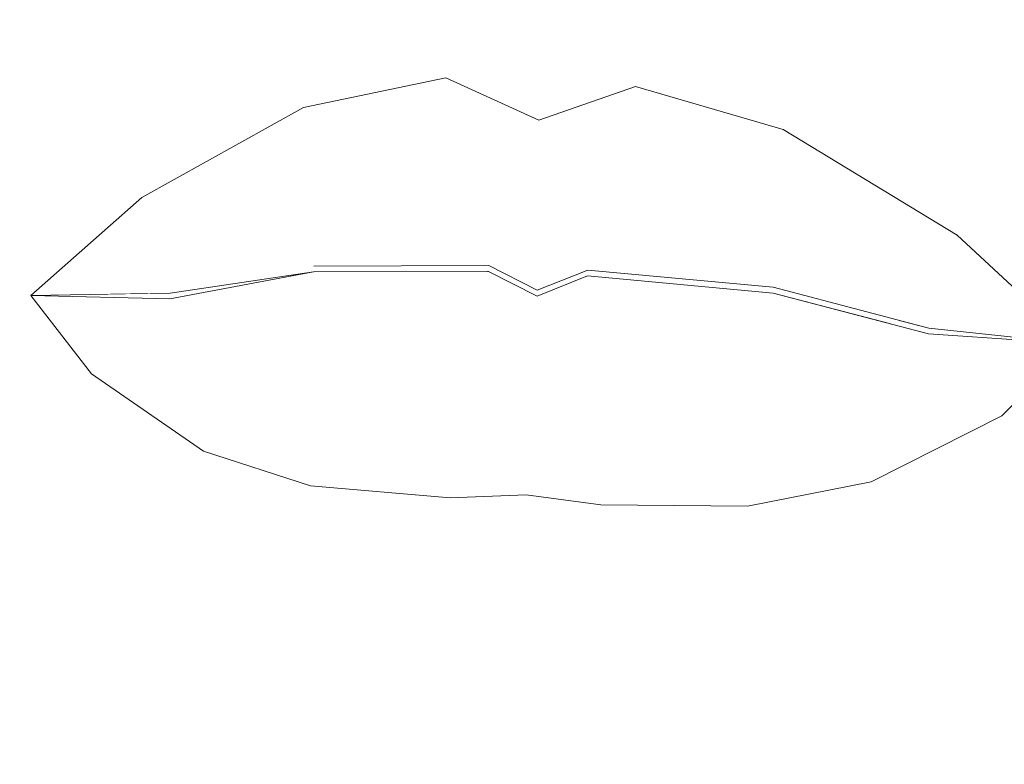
# Model space of a CAD drawing. Header units: millimetres. Extents: x 0 to 650, y -1 to 707.
# Tile 153 of 256: x 500.375 to 500.813, y 356.048 to 356.379. Entities that reach past the tile are written whole.
import ezdxf
from ezdxf.xclip import XClip

# ---------------------------------------------------------------- set-up
doc = ezdxf.new("R2010")
doc.units = ezdxf.units.MM
doc.header["$MEASUREMENT"] = 0
doc.header["$XCLIPFRAME"] = 0
doc.linetypes.add('Wipeout_Contour', pattern=[1000, 0, -1000])
doc.layers.add('Interior - Mobiliário .ARQ', color=7, linetype='Continuous')

# ---------------------------------------------------------------- blocks, each defined once
blk = doc.blocks.new('Desenho_2_2', base_point=(960.5741, 336.178))
at = {"color": 254, "linetype": 'Wipeout_Contour', "lineweight": 0, "ltscale": 1844.071488}
blk.add_wipeout([(500.65409, 356.36968), (500.60865, 356.36461), (500.60568, 356.33437)], dxfattribs=at).dxf.layer = 'Interior - Mobiliário .ARQ'
at = {"color": 254, "linetype": 'Wipeout_Contour', "lineweight": 0, "ltscale": 4300.738619}
blk.add_wipeout([(500.41291, 356.25704), (500.4417, 356.25497), (500.50553, 356.26698), (500.51605, 356.26701), (500.56765, 356.26718), (500.50565, 356.26956), (500.44182, 356.25756)], dxfattribs=at).dxf.layer = 'Interior - Mobiliário .ARQ'
at = {"color": 254, "linetype": 'Wipeout_Contour', "lineweight": 0, "ltscale": 2458.838357}
blk.add_wipeout([(500.77906, 356.24205), (500.76458, 356.24585), (500.77894, 356.23947), (500.84368, 356.23512)], dxfattribs=at).dxf.layer = 'Interior - Mobiliário .ARQ'
at = {"color": 254, "linetype": 'Wipeout_Contour', "lineweight": 0, "ltscale": 1842.788998}
blk.add_wipeout([(500.4566, 356.18741), (500.44852, 356.22333), (500.40679, 356.22171)], dxfattribs=at).dxf.layer = 'Interior - Mobiliário .ARQ'
at = {"color": 254, "linetype": 'Wipeout_Contour', "lineweight": 0, "ltscale": 1844.04317}
blk.add_wipeout([(500.76509, 356.20878), (500.75343, 356.17377), (500.81156, 356.2031)], dxfattribs=at).dxf.layer = 'Interior - Mobiliário .ARQ'
at = {"color": 254, "linetype": 'Wipeout_Contour', "lineweight": 0, "ltscale": 1843.760701}
blk.add_wipeout([(500.60038, 356.11915), (500.63324, 356.16354), (500.60015, 356.16787)], dxfattribs=at).dxf.layer = 'Interior - Mobiliário .ARQ'
at = {"color": 254, "linetype": 'Wipeout_Contour', "lineweight": 0, "ltscale": 1842.838815}
blk.add_wipeout([(500.31623, 356.16203), (500.34621, 356.04821), (500.39957, 356.16468)], dxfattribs=at).dxf.layer = 'Interior - Mobiliário .ARQ'
at = {"color": 254, "linetype": 'Wipeout_Contour', "lineweight": 0, "ltscale": 1843.589182}
blk.add_wipeout([(500.75999, 355.99681), (500.8629, 356.02445), (500.75325, 356.10614)], dxfattribs=at).dxf.layer = 'Interior - Mobiliário .ARQ'
at = {"color": 254, "linetype": 'Wipeout_Contour', "lineweight": 0, "ltscale": 1843.170939}
blk.add_wipeout([(500.60568, 356.33437), (500.64862, 356.3493), (500.65409, 356.36968)], dxfattribs=at).dxf.layer = 'Interior - Mobiliário .ARQ'
at = {"color": 254, "linetype": 'Wipeout_Contour', "lineweight": 0, "ltscale": 6761.012213}
blk.add_wipeout([(500.56616, 356.26976), (500.58337, 356.26723), (500.60491, 356.25623), (500.62731, 356.26521), (500.70984, 356.25759), (500.76462, 356.24322), (500.73405, 356.25385), (500.70996, 356.26017), (500.62743, 356.2678), (500.60503, 356.25881), (500.58349, 356.26982)], dxfattribs=at).dxf.layer = 'Interior - Mobiliário .ARQ'
at = {"color": 254, "linetype": 'Wipeout_Contour', "lineweight": 0, "ltscale": 1842.521692}
blk.add_wipeout([(500.40679, 356.22171), (500.41224, 356.24106), (500.37989, 356.25645)], dxfattribs=at).dxf.layer = 'Interior - Mobiliário .ARQ'
at = {"color": 254, "linetype": 'Wipeout_Contour', "lineweight": 0, "ltscale": 1844.146472}
blk.add_wipeout([(500.80784, 356.22287), (500.81156, 356.2031), (500.84368, 356.23512)], dxfattribs=at).dxf.layer = 'Interior - Mobiliário .ARQ'
at = {"color": 254, "linetype": 'Wipeout_Contour', "lineweight": 0, "ltscale": 1842.940539}
blk.add_wipeout([(500.56635, 356.16661), (500.60038, 356.11915), (500.60015, 356.16787)], dxfattribs=at).dxf.layer = 'Interior - Mobiliário .ARQ'
at = {"color": 254, "linetype": 'Wipeout_Contour', "lineweight": 0, "ltscale": 1843.557725}
blk.add_wipeout([(500.81465, 356.14559), (500.75325, 356.10614), (500.8629, 356.02445)], dxfattribs=at).dxf.layer = 'Interior - Mobiliário .ARQ'
at = {"color": 254, "linetype": 'Wipeout_Contour', "lineweight": 0, "ltscale": 1842.106311}
blk.add_wipeout([(500.34621, 356.04821), (500.43574, 356.01172), (500.45311, 356.11994)], dxfattribs=at).dxf.layer = 'Interior - Mobiliário .ARQ'
at = {"color": 254, "linetype": 'Wipeout_Contour', "lineweight": 0, "ltscale": 1844.210508}
blk.add_wipeout([(500.71292, 356.36773), (500.65409, 356.36968), (500.64862, 356.3493)], dxfattribs=at).dxf.layer = 'Interior - Mobiliário .ARQ'
at = {"color": 254, "linetype": 'Wipeout_Contour', "lineweight": 0, "ltscale": 1843.574406}
blk.add_wipeout([(500.6041, 356.30446), (500.6037, 356.26626), (500.62642, 356.2743)], dxfattribs=at).dxf.layer = 'Interior - Mobiliário .ARQ'
at = {"color": 254, "linetype": 'Wipeout_Contour', "lineweight": 0, "ltscale": 1843.021985}
blk.add_wipeout([(500.37989, 356.25645), (500.41224, 356.24106), (500.4417, 356.25497)], dxfattribs=at).dxf.layer = 'Interior - Mobiliário .ARQ'
at = {"color": 254, "linetype": 'Wipeout_Contour', "lineweight": 0, "ltscale": 1843.931332}
blk.add_wipeout([(500.80784, 356.22287), (500.84368, 356.23512), (500.77894, 356.23947)], dxfattribs=at).dxf.layer = 'Interior - Mobiliário .ARQ'
at = {"color": 254, "linetype": 'Wipeout_Contour', "lineweight": 0, "ltscale": 1843.861304}
blk.add_wipeout([(500.63101, 356.22005), (500.60181, 356.22039), (500.60015, 356.16787)], dxfattribs=at).dxf.layer = 'Interior - Mobiliário .ARQ'
at = {"color": 254, "linetype": 'Wipeout_Contour', "lineweight": 0, "ltscale": 1842.602875}
blk.add_wipeout([(500.45311, 356.11994), (500.39957, 356.16468), (500.34621, 356.04821)], dxfattribs=at).dxf.layer = 'Interior - Mobiliário .ARQ'
at = {"color": 254, "linetype": 'Wipeout_Contour', "lineweight": 0, "ltscale": 1842.660385}
blk.add_wipeout([(500.60038, 356.11915), (500.6925, 356.11088), (500.69851, 356.16296)], dxfattribs=at).dxf.layer = 'Interior - Mobiliário .ARQ'
at = {"color": 254, "linetype": 'Wipeout_Contour', "lineweight": 0, "ltscale": 1843.278708}
blk.add_wipeout([(500.64862, 356.3493), (500.71431, 356.33019), (500.71292, 356.36773)], dxfattribs=at).dxf.layer = 'Interior - Mobiliário .ARQ'
at = {"color": 254, "linetype": 'Wipeout_Contour', "lineweight": 0, "ltscale": 1843.418031}
blk.add_wipeout([(500.62642, 356.2743), (500.63397, 356.30854), (500.6041, 356.30446)], dxfattribs=at).dxf.layer = 'Interior - Mobiliário .ARQ'
at = {"color": 254, "linetype": 'Wipeout_Contour', "lineweight": 0, "ltscale": 1842.454942}
blk.add_wipeout([(500.37989, 356.25645), (500.43116, 356.27615), (500.42919, 356.30004)], dxfattribs=at).dxf.layer = 'Interior - Mobiliário .ARQ'
at = {"color": 254, "linetype": 'Wipeout_Contour', "lineweight": 0, "ltscale": 1844.150841}
blk.add_wipeout([(500.7917, 356.28337), (500.78808, 356.25974), (500.84368, 356.23512)], dxfattribs=at).dxf.layer = 'Interior - Mobiliário .ARQ'
at = {"color": 254, "linetype": 'Wipeout_Contour', "lineweight": 0, "ltscale": 1843.614943}
blk.add_wipeout([(500.69851, 356.16296), (500.63324, 356.16354), (500.60038, 356.11915)], dxfattribs=at).dxf.layer = 'Interior - Mobiliário .ARQ'
at = {"color": 254, "linetype": 'Wipeout_Contour', "lineweight": 0, "ltscale": 1844.228355}
blk.add_wipeout([(500.65895, 356.43211), (500.61253, 356.43415), (500.60865, 356.36461)], dxfattribs=at).dxf.layer = 'Interior - Mobiliário .ARQ'
at = {"color": 254, "linetype": 'Wipeout_Contour', "lineweight": 0, "ltscale": 1842.563324}
blk.add_wipeout([(500.42919, 356.30004), (500.43718, 356.36564), (500.37989, 356.25645)], dxfattribs=at).dxf.layer = 'Interior - Mobiliário .ARQ'
at = {"color": 254, "linetype": 'Wipeout_Contour', "lineweight": 0, "ltscale": 1843.08424}
blk.add_wipeout([(500.6041, 356.30446), (500.63397, 356.30854), (500.64862, 356.3493)], dxfattribs=at).dxf.layer = 'Interior - Mobiliário .ARQ'
at = {"color": 254, "linetype": 'Wipeout_Contour', "lineweight": 0, "ltscale": 1844.191727}
blk.add_wipeout([(500.84368, 356.23512), (500.79071, 356.34938), (500.7917, 356.28337)], dxfattribs=at).dxf.layer = 'Interior - Mobiliário .ARQ'
at = {"color": 254, "linetype": 'Wipeout_Contour', "lineweight": 0, "ltscale": 1842.60623}
blk.add_wipeout([(500.60015, 356.16787), (500.63324, 356.16354), (500.63101, 356.22005)], dxfattribs=at).dxf.layer = 'Interior - Mobiliário .ARQ'
at = {"color": 254, "linetype": 'Wipeout_Contour', "lineweight": 0, "ltscale": 1843.210868}
blk.add_wipeout([(500.75343, 356.17377), (500.69851, 356.16296), (500.75325, 356.10614)], dxfattribs=at).dxf.layer = 'Interior - Mobiliário .ARQ'
at = {"color": 254, "linetype": 'Wipeout_Contour', "lineweight": 0, "ltscale": 1842.984828}
blk.add_wipeout([(500.60038, 356.11915), (500.59241, 355.98495), (500.66484, 355.99038)], dxfattribs=at).dxf.layer = 'Interior - Mobiliário .ARQ'
at = {"color": 254, "linetype": 'Wipeout_Contour', "lineweight": 0, "ltscale": 1843.032388}
blk.add_wipeout([(500.60865, 356.36461), (500.65409, 356.36968), (500.65895, 356.43211)], dxfattribs=at).dxf.layer = 'Interior - Mobiliário .ARQ'
at = {"color": 254, "linetype": 'Wipeout_Contour', "lineweight": 0, "ltscale": 1844.178745}
blk.add_wipeout([(500.71292, 356.36773), (500.71431, 356.33019), (500.79071, 356.34938)], dxfattribs=at).dxf.layer = 'Interior - Mobiliário .ARQ'
at = {"color": 254, "linetype": 'Wipeout_Contour', "lineweight": 0, "ltscale": 1843.927818}
blk.add_wipeout([(500.64862, 356.3493), (500.60568, 356.33437), (500.6041, 356.30446)], dxfattribs=at).dxf.layer = 'Interior - Mobiliário .ARQ'
at = {"color": 254, "linetype": 'Wipeout_Contour', "lineweight": 0, "ltscale": 1842.380093}
blk.add_wipeout([(500.37989, 356.25645), (500.43999, 356.2603), (500.43116, 356.27615)], dxfattribs=at).dxf.layer = 'Interior - Mobiliário .ARQ'
at = {"color": 254, "linetype": 'Wipeout_Contour', "lineweight": 0, "ltscale": 1843.299271}
blk.add_wipeout([(500.70542, 356.21093), (500.70984, 356.25759), (500.62731, 356.26521)], dxfattribs=at).dxf.layer = 'Interior - Mobiliário .ARQ'
at = {"color": 254, "linetype": 'Wipeout_Contour', "lineweight": 0, "ltscale": 1843.995305}
blk.add_wipeout([(500.7798, 356.24467), (500.84368, 356.23512), (500.78808, 356.25974)], dxfattribs=at).dxf.layer = 'Interior - Mobiliário .ARQ'
at = {"color": 254, "linetype": 'Wipeout_Contour', "lineweight": 0, "ltscale": 1842.638309}
blk.add_wipeout([(500.57217, 356.22275), (500.60181, 356.22039), (500.60491, 356.25623)], dxfattribs=at).dxf.layer = 'Interior - Mobiliário .ARQ'
at = {"color": 254, "linetype": 'Wipeout_Contour', "lineweight": 0, "ltscale": 1843.417799}
blk.add_wipeout([(500.6925, 356.11088), (500.75325, 356.10614), (500.69851, 356.16296)], dxfattribs=at).dxf.layer = 'Interior - Mobiliário .ARQ'
at = {"color": 254, "linetype": 'Wipeout_Contour', "lineweight": 0, "ltscale": 1843.820902}
blk.add_wipeout([(500.60865, 356.36461), (500.56275, 356.37388), (500.56439, 356.35318)], dxfattribs=at).dxf.layer = 'Interior - Mobiliário .ARQ'
at = {"color": 254, "linetype": 'Wipeout_Contour', "lineweight": 0, "ltscale": 1843.518952}
blk.add_wipeout([(500.79071, 356.34938), (500.71431, 356.33019), (500.7917, 356.28337)], dxfattribs=at).dxf.layer = 'Interior - Mobiliário .ARQ'
at = {"color": 254, "linetype": 'Wipeout_Contour', "lineweight": 0, "ltscale": 1843.507573}
blk.add_wipeout([(500.60491, 356.25623), (500.58337, 356.26723), (500.57217, 356.22275)], dxfattribs=at).dxf.layer = 'Interior - Mobiliário .ARQ'
at = {"color": 254, "linetype": 'Wipeout_Contour', "lineweight": 0, "ltscale": 1843.544794}
blk.add_wipeout([(500.62731, 356.26521), (500.63101, 356.22005), (500.70542, 356.21093)], dxfattribs=at).dxf.layer = 'Interior - Mobiliário .ARQ'
at = {"color": 254, "linetype": 'Wipeout_Contour', "lineweight": 0, "ltscale": 1842.585656}
blk.add_wipeout([(500.39957, 356.16468), (500.40679, 356.22171), (500.37989, 356.25645)], dxfattribs=at).dxf.layer = 'Interior - Mobiliário .ARQ'
at = {"color": 254, "linetype": 'Wipeout_Contour', "lineweight": 0, "ltscale": 1842.623998}
blk.add_wipeout([(500.41224, 356.24106), (500.44852, 356.22333), (500.4417, 356.25497)], dxfattribs=at).dxf.layer = 'Interior - Mobiliário .ARQ'
at = {"color": 254, "linetype": 'Wipeout_Contour', "lineweight": 0, "ltscale": 1843.790373}
blk.add_wipeout([(500.77894, 356.23947), (500.76509, 356.20878), (500.80784, 356.22287)], dxfattribs=at).dxf.layer = 'Interior - Mobiliário .ARQ'
at = {"color": 254, "linetype": 'Wipeout_Contour', "lineweight": 0, "ltscale": 1844.127848}
blk.add_wipeout([(500.81156, 356.2031), (500.81465, 356.14559), (500.84368, 356.23512)], dxfattribs=at).dxf.layer = 'Interior - Mobiliário .ARQ'
at = {"color": 254, "linetype": 'Wipeout_Contour', "lineweight": 0, "ltscale": 1843.177691}
blk.add_wipeout([(500.66484, 355.99038), (500.6925, 356.11088), (500.60038, 356.11915)], dxfattribs=at).dxf.layer = 'Interior - Mobiliário .ARQ'
at = {"color": 254, "linetype": 'Wipeout_Contour', "lineweight": 0, "ltscale": 1843.142294}
blk.add_wipeout([(500.56439, 356.35318), (500.60568, 356.33437), (500.60865, 356.36461)], dxfattribs=at).dxf.layer = 'Interior - Mobiliário .ARQ'
at = {"color": 254, "linetype": 'Wipeout_Contour', "lineweight": 0, "ltscale": 1843.178553}
blk.add_wipeout([(500.63397, 356.30854), (500.7169, 356.29045), (500.71431, 356.33019)], dxfattribs=at).dxf.layer = 'Interior - Mobiliário .ARQ'
at = {"color": 254, "linetype": 'Wipeout_Contour', "lineweight": 0, "ltscale": 1843.135524}
blk.add_wipeout([(500.6037, 356.26626), (500.6041, 356.30446), (500.57526, 356.31124)], dxfattribs=at).dxf.layer = 'Interior - Mobiliário .ARQ'
at = {"color": 254, "linetype": 'Wipeout_Contour', "lineweight": 0, "ltscale": 1842.715113}
blk.add_wipeout([(500.39957, 356.16468), (500.37989, 356.25645), (500.33045, 356.26878)], dxfattribs=at).dxf.layer = 'Interior - Mobiliário .ARQ'
at = {"color": 254, "linetype": 'Wipeout_Contour', "lineweight": 0, "ltscale": 1842.855181}
blk.add_wipeout([(500.40679, 356.22171), (500.44852, 356.22333), (500.41224, 356.24106)], dxfattribs=at).dxf.layer = 'Interior - Mobiliário .ARQ'
at = {"color": 254, "linetype": 'Wipeout_Contour', "lineweight": 0, "ltscale": 1843.210509}
blk.add_wipeout([(500.80784, 356.22287), (500.76509, 356.20878), (500.81156, 356.2031)], dxfattribs=at).dxf.layer = 'Interior - Mobiliário .ARQ'
at = {"color": 254, "linetype": 'Wipeout_Contour', "lineweight": 0, "ltscale": 1842.576214}
blk.add_wipeout([(500.56635, 356.16661), (500.50973, 356.11928), (500.60038, 356.11915)], dxfattribs=at).dxf.layer = 'Interior - Mobiliário .ARQ'
at = {"color": 254, "linetype": 'Wipeout_Contour', "lineweight": 0, "ltscale": 1843.836444}
blk.add_wipeout([(500.56275, 356.37388), (500.50781, 356.37717), (500.50115, 356.33999)], dxfattribs=at).dxf.layer = 'Interior - Mobiliário .ARQ'
at = {"color": 254, "linetype": 'Wipeout_Contour', "lineweight": 0, "ltscale": 1843.841818}
blk.add_wipeout([(500.71431, 356.33019), (500.64862, 356.3493), (500.63397, 356.30854)], dxfattribs=at).dxf.layer = 'Interior - Mobiliário .ARQ'
at = {"color": 254, "linetype": 'Wipeout_Contour', "lineweight": 0, "ltscale": 1843.323492}
blk.add_wipeout([(500.57526, 356.31124), (500.58289, 356.2763), (500.6037, 356.26626)], dxfattribs=at).dxf.layer = 'Interior - Mobiliário .ARQ'
at = {"color": 254, "linetype": 'Wipeout_Contour', "lineweight": 0, "ltscale": 1842.555502}
blk.add_wipeout([(500.33045, 356.26878), (500.31623, 356.16203), (500.39957, 356.16468)], dxfattribs=at).dxf.layer = 'Interior - Mobiliário .ARQ'
at = {"color": 254, "linetype": 'Wipeout_Contour', "lineweight": 0, "ltscale": 1843.440965}
blk.add_wipeout([(500.77894, 356.23947), (500.70984, 356.25759), (500.76509, 356.20878)], dxfattribs=at).dxf.layer = 'Interior - Mobiliário .ARQ'
at = {"color": 254, "linetype": 'Wipeout_Contour', "lineweight": 0, "ltscale": 1843.234721}
blk.add_wipeout([(500.75343, 356.17377), (500.81465, 356.14559), (500.81156, 356.2031)], dxfattribs=at).dxf.layer = 'Interior - Mobiliário .ARQ'
at = {"color": 254, "linetype": 'Wipeout_Contour', "lineweight": 0, "ltscale": 1843.48413}
blk.add_wipeout([(500.50415, 356.17189), (500.50973, 356.11928), (500.56635, 356.16661)], dxfattribs=at).dxf.layer = 'Interior - Mobiliário .ARQ'
at = {"color": 254, "linetype": 'Wipeout_Contour', "lineweight": 0, "ltscale": 1842.860262}
blk.add_wipeout([(500.50115, 356.33999), (500.56439, 356.35318), (500.56275, 356.37388)], dxfattribs=at).dxf.layer = 'Interior - Mobiliário .ARQ'
at = {"color": 254, "linetype": 'Wipeout_Contour', "lineweight": 0, "ltscale": 1842.847105}
blk.add_wipeout([(500.57526, 356.31124), (500.6041, 356.30446), (500.60568, 356.33437)], dxfattribs=at).dxf.layer = 'Interior - Mobiliário .ARQ'
at = {"color": 254, "linetype": 'Wipeout_Contour', "lineweight": 0, "ltscale": 1843.616877}
blk.add_wipeout([(500.70984, 356.25759), (500.70542, 356.21093), (500.76509, 356.20878)], dxfattribs=at).dxf.layer = 'Interior - Mobiliário .ARQ'
at = {"color": 254, "linetype": 'Wipeout_Contour', "lineweight": 0, "ltscale": 1843.675924}
blk.add_wipeout([(500.60181, 356.22039), (500.57217, 356.22275), (500.56635, 356.16661)], dxfattribs=at).dxf.layer = 'Interior - Mobiliário .ARQ'
at = {"color": 254, "linetype": 'Wipeout_Contour', "lineweight": 0, "ltscale": 1842.841775}
blk.add_wipeout([(500.4566, 356.18741), (500.45311, 356.11994), (500.50973, 356.11928)], dxfattribs=at).dxf.layer = 'Interior - Mobiliário .ARQ'
at = {"color": 254, "linetype": 'Wipeout_Contour', "lineweight": 0, "ltscale": 1843.956646}
blk.add_wipeout([(500.75325, 356.10614), (500.81465, 356.14559), (500.75343, 356.17377)], dxfattribs=at).dxf.layer = 'Interior - Mobiliário .ARQ'
at = {"color": 254, "linetype": 'Wipeout_Contour', "lineweight": 0, "ltscale": 1844.156076}
blk.add_wipeout([(500.61253, 356.43415), (500.56422, 356.43647), (500.56275, 356.37388)], dxfattribs=at).dxf.layer = 'Interior - Mobiliário .ARQ'
at = {"color": 254, "linetype": 'Wipeout_Contour', "lineweight": 0, "ltscale": 1843.617581}
blk.add_wipeout([(500.43718, 356.36564), (500.42919, 356.30004), (500.50781, 356.37717)], dxfattribs=at).dxf.layer = 'Interior - Mobiliário .ARQ'
at = {"color": 254, "linetype": 'Wipeout_Contour', "lineweight": 0, "ltscale": 1843.588909}
blk.add_wipeout([(500.60568, 356.33437), (500.56439, 356.35318), (500.57526, 356.31124)], dxfattribs=at).dxf.layer = 'Interior - Mobiliário .ARQ'
at = {"color": 254, "linetype": 'Wipeout_Contour', "lineweight": 0, "ltscale": 1843.275405}
blk.add_wipeout([(500.7917, 356.28337), (500.71431, 356.33019), (500.78808, 356.25974)], dxfattribs=at).dxf.layer = 'Interior - Mobiliário .ARQ'
at = {"color": 254, "linetype": 'Wipeout_Contour', "lineweight": 0, "ltscale": 1842.482249}
blk.add_wipeout([(500.56635, 356.16661), (500.60015, 356.16787), (500.60181, 356.22039)], dxfattribs=at).dxf.layer = 'Interior - Mobiliário .ARQ'
at = {"color": 254, "linetype": 'Wipeout_Contour', "lineweight": 0, "ltscale": 1844.057233}
blk.add_wipeout([(500.76509, 356.20878), (500.70542, 356.21093), (500.69851, 356.16296)], dxfattribs=at).dxf.layer = 'Interior - Mobiliário .ARQ'
at = {"color": 254, "linetype": 'Wipeout_Contour', "lineweight": 0, "ltscale": 1842.676418}
blk.add_wipeout([(500.50415, 356.17189), (500.4566, 356.18741), (500.50973, 356.11928)], dxfattribs=at).dxf.layer = 'Interior - Mobiliário .ARQ'
at = {"color": 254, "linetype": 'Wipeout_Contour', "lineweight": 0, "ltscale": 1843.058846}
blk.add_wipeout([(500.66484, 355.99038), (500.75999, 355.99681), (500.6925, 356.11088)], dxfattribs=at).dxf.layer = 'Interior - Mobiliário .ARQ'
at = {"layer": 'Interior - Mobiliário .ARQ', "color": 7, "linetype": 'Continuous', "lineweight": 0}
blk.add_line((500.64862, 356.3493), (500.60568, 356.33437), dxfattribs=at)
at = {"color": 254, "linetype": 'Wipeout_Contour', "lineweight": 0, "ltscale": 1842.942231}
blk.add_wipeout([(500.56275, 356.37388), (500.60865, 356.36461), (500.61253, 356.43415)], dxfattribs=at).dxf.layer = 'Interior - Mobiliário .ARQ'
at = {"color": 254, "linetype": 'Wipeout_Contour', "lineweight": 0, "ltscale": 1842.799235}
blk.add_wipeout([(500.50781, 356.37717), (500.42919, 356.30004), (500.50115, 356.33999)], dxfattribs=at).dxf.layer = 'Interior - Mobiliário .ARQ'
at = {"color": 254, "linetype": 'Wipeout_Contour', "lineweight": 0, "ltscale": 1843.933714}
blk.add_wipeout([(500.8624, 356.37905), (500.79071, 356.34938), (500.84368, 356.23512)], dxfattribs=at).dxf.layer = 'Interior - Mobiliário .ARQ'
at = {"color": 254, "linetype": 'Wipeout_Contour', "lineweight": 0, "ltscale": 1844.02498}
blk.add_wipeout([(500.78808, 356.25974), (500.71431, 356.33019), (500.7169, 356.29045)], dxfattribs=at).dxf.layer = 'Interior - Mobiliário .ARQ'
at = {"color": 254, "linetype": 'Wipeout_Contour', "lineweight": 0, "ltscale": 1843.163137}
blk.add_wipeout([(500.50553, 356.26698), (500.50137, 356.22031), (500.57217, 356.22275)], dxfattribs=at).dxf.layer = 'Interior - Mobiliário .ARQ'
at = {"color": 254, "linetype": 'Wipeout_Contour', "lineweight": 0, "ltscale": 1843.070292}
blk.add_wipeout([(500.69851, 356.16296), (500.75343, 356.17377), (500.76509, 356.20878)], dxfattribs=at).dxf.layer = 'Interior - Mobiliário .ARQ'
at = {"color": 254, "linetype": 'Wipeout_Contour', "lineweight": 0, "ltscale": 1842.835158}
blk.add_wipeout([(500.50973, 356.11928), (500.59241, 355.98495), (500.60038, 356.11915)], dxfattribs=at).dxf.layer = 'Interior - Mobiliário .ARQ'
at = {"color": 254, "linetype": 'Wipeout_Contour', "lineweight": 0, "ltscale": 1843.225672}
blk.add_wipeout([(500.6925, 356.11088), (500.75999, 355.99681), (500.75325, 356.10614)], dxfattribs=at).dxf.layer = 'Interior - Mobiliário .ARQ'
at = {"layer": 'Interior - Mobiliário .ARQ', "color": 7, "linetype": 'Continuous', "lineweight": 0}
for p, q in [((500.7917, 356.28337), (500.84368, 356.23512)), ((500.84368, 356.23512), (500.77906, 356.24205)), ((500.84368, 356.23512), (500.77894, 356.23947)), ((500.81156, 356.2031), (500.84368, 356.23512)), ((500.75343, 356.17377), (500.81156, 356.2031))]:
    blk.add_line(p, q, dxfattribs=at)
at = {"color": 254, "linetype": 'Wipeout_Contour', "lineweight": 0, "ltscale": 1844.036626}
blk.add_wipeout([(500.75381, 356.46203), (500.70264, 356.44084), (500.79071, 356.34938)], dxfattribs=at).dxf.layer = 'Interior - Mobiliário .ARQ'
at = {"color": 254, "linetype": 'Wipeout_Contour', "lineweight": 0, "ltscale": 1842.789627}
blk.add_wipeout([(500.49612, 356.3006), (500.57526, 356.31124), (500.56439, 356.35318)], dxfattribs=at).dxf.layer = 'Interior - Mobiliário .ARQ'
at = {"color": 254, "linetype": 'Wipeout_Contour', "lineweight": 0, "ltscale": 1843.757051}
blk.add_wipeout([(500.7169, 356.29045), (500.71017, 356.26336), (500.78808, 356.25974)], dxfattribs=at).dxf.layer = 'Interior - Mobiliário .ARQ'
at = {"color": 254, "linetype": 'Wipeout_Contour', "lineweight": 0, "ltscale": 1843.153798}
blk.add_wipeout([(500.50553, 356.26698), (500.57217, 356.22275), (500.58337, 356.26723)], dxfattribs=at).dxf.layer = 'Interior - Mobiliário .ARQ'
at = {"color": 254, "linetype": 'Wipeout_Contour', "lineweight": 0, "ltscale": 1842.978618}
blk.add_wipeout([(500.50137, 356.22031), (500.4417, 356.25497), (500.44852, 356.22333)], dxfattribs=at).dxf.layer = 'Interior - Mobiliário .ARQ'
at = {"color": 254, "linetype": 'Wipeout_Contour', "lineweight": 0, "ltscale": 1843.377586}
blk.add_wipeout([(500.63101, 356.22005), (500.63324, 356.16354), (500.69851, 356.16296)], dxfattribs=at).dxf.layer = 'Interior - Mobiliário .ARQ'
at = {"color": 254, "linetype": 'Wipeout_Contour', "lineweight": 0, "ltscale": 1842.78743}
blk.add_wipeout([(500.59241, 355.98495), (500.50973, 356.11928), (500.52285, 355.99691)], dxfattribs=at).dxf.layer = 'Interior - Mobiliário .ARQ'
at = {"color": 254, "linetype": 'Wipeout_Contour', "lineweight": 0, "ltscale": 1843.972486}
blk.add_wipeout([(500.79071, 356.34938), (500.70264, 356.44084), (500.71292, 356.36773)], dxfattribs=at).dxf.layer = 'Interior - Mobiliário .ARQ'
at = {"color": 254, "linetype": 'Wipeout_Contour', "lineweight": 0, "ltscale": 1843.705903}
blk.add_wipeout([(500.56439, 356.35318), (500.50115, 356.33999), (500.49612, 356.3006)], dxfattribs=at).dxf.layer = 'Interior - Mobiliário .ARQ'
at = {"color": 254, "linetype": 'Wipeout_Contour', "lineweight": 0, "ltscale": 1842.762264}
blk.add_wipeout([(500.50553, 356.26698), (500.4417, 356.25497), (500.50137, 356.22031)], dxfattribs=at).dxf.layer = 'Interior - Mobiliário .ARQ'
at = {"color": 254, "linetype": 'Wipeout_Contour', "lineweight": 0, "ltscale": 1843.522762}
blk.add_wipeout([(500.78808, 356.25974), (500.71017, 356.26336), (500.7798, 356.24467)], dxfattribs=at).dxf.layer = 'Interior - Mobiliário .ARQ'
at = {"color": 254, "linetype": 'Wipeout_Contour', "lineweight": 0, "ltscale": 1843.232674}
blk.add_wipeout([(500.69851, 356.16296), (500.70542, 356.21093), (500.63101, 356.22005)], dxfattribs=at).dxf.layer = 'Interior - Mobiliário .ARQ'
at = {"layer": 'Interior - Mobiliário .ARQ', "color": 7, "linetype": 'Continuous', "lineweight": 0}
for p, q in [((500.60568, 356.33437), (500.56439, 356.35318)), ((500.64862, 356.3493), (500.71431, 356.33019)), ((500.70996, 356.26017), (500.77906, 356.24205)), ((500.77894, 356.23947), (500.70984, 356.25759)), ((500.75343, 356.17377), (500.69851, 356.16296)), ((500.60015, 356.16787), (500.63324, 356.16354)), ((500.63324, 356.16354), (500.69851, 356.16296))]:
    blk.add_line(p, q, dxfattribs=at)
at = {"color": 254, "linetype": 'Wipeout_Contour', "lineweight": 0, "ltscale": 1844.009357}
blk.add_wipeout([(500.8624, 356.37905), (500.75381, 356.46203), (500.79071, 356.34938)], dxfattribs=at).dxf.layer = 'Interior - Mobiliário .ARQ'
at = {"color": 254, "linetype": 'Wipeout_Contour', "lineweight": 0, "ltscale": 1843.761335}
blk.add_wipeout([(500.65895, 356.43211), (500.65409, 356.36968), (500.71292, 356.36773)], dxfattribs=at).dxf.layer = 'Interior - Mobiliário .ARQ'
at = {"color": 254, "linetype": 'Wipeout_Contour', "lineweight": 0, "ltscale": 1843.645354}
blk.add_wipeout([(500.63397, 356.30854), (500.62642, 356.2743), (500.71017, 356.26336)], dxfattribs=at).dxf.layer = 'Interior - Mobiliário .ARQ'
at = {"color": 254, "linetype": 'Wipeout_Contour', "lineweight": 0, "ltscale": 1843.638964}
blk.add_wipeout([(500.49612, 356.3006), (500.42919, 356.30004), (500.43116, 356.27615)], dxfattribs=at).dxf.layer = 'Interior - Mobiliário .ARQ'
at = {"color": 254, "linetype": 'Wipeout_Contour', "lineweight": 0, "ltscale": 1842.94699}
blk.add_wipeout([(500.40679, 356.22171), (500.39957, 356.16468), (500.45311, 356.11994)], dxfattribs=at).dxf.layer = 'Interior - Mobiliário .ARQ'
at = {"color": 254, "linetype": 'Wipeout_Contour', "lineweight": 0, "ltscale": 1843.742974}
blk.add_wipeout([(500.71292, 356.36773), (500.70264, 356.44084), (500.65895, 356.43211)], dxfattribs=at).dxf.layer = 'Interior - Mobiliário .ARQ'
at = {"color": 254, "linetype": 'Wipeout_Contour', "lineweight": 0, "ltscale": 1842.440854}
blk.add_wipeout([(500.42919, 356.30004), (500.49612, 356.3006), (500.50115, 356.33999)], dxfattribs=at).dxf.layer = 'Interior - Mobiliário .ARQ'
at = {"color": 254, "linetype": 'Wipeout_Contour', "lineweight": 0, "ltscale": 1843.260442}
blk.add_wipeout([(500.71017, 356.26336), (500.7169, 356.29045), (500.63397, 356.30854)], dxfattribs=at).dxf.layer = 'Interior - Mobiliário .ARQ'
at = {"color": 254, "linetype": 'Wipeout_Contour', "lineweight": 0, "ltscale": 1842.700538}
blk.add_wipeout([(500.60181, 356.22039), (500.63101, 356.22005), (500.62731, 356.26521)], dxfattribs=at).dxf.layer = 'Interior - Mobiliário .ARQ'
at = {"color": 254, "linetype": 'Wipeout_Contour', "lineweight": 0, "ltscale": 1842.488399}
blk.add_wipeout([(500.45311, 356.11994), (500.4566, 356.18741), (500.40679, 356.22171)], dxfattribs=at).dxf.layer = 'Interior - Mobiliário .ARQ'
at = {"layer": 'Interior - Mobiliário .ARQ', "color": 7, "linetype": 'Continuous', "lineweight": 0}
for p, q in [((500.56439, 356.35318), (500.50115, 356.33999)), ((500.71431, 356.33019), (500.7917, 356.28337))]:
    blk.add_line(p, q, dxfattribs=at)
at = {"color": 254, "linetype": 'Wipeout_Contour', "lineweight": 0, "ltscale": 1843.199568}
blk.add_wipeout([(500.43116, 356.27615), (500.43999, 356.2603), (500.49612, 356.3006)], dxfattribs=at).dxf.layer = 'Interior - Mobiliário .ARQ'
at = {"color": 254, "linetype": 'Wipeout_Contour', "lineweight": 0, "ltscale": 1843.77187}
blk.add_wipeout([(500.62731, 356.26521), (500.60491, 356.25623), (500.60181, 356.22039)], dxfattribs=at).dxf.layer = 'Interior - Mobiliário .ARQ'
at = {"color": 254, "linetype": 'Wipeout_Contour', "lineweight": 0, "ltscale": 1843.401147}
blk.add_wipeout([(500.44852, 356.22333), (500.4566, 356.18741), (500.50137, 356.22031)], dxfattribs=at).dxf.layer = 'Interior - Mobiliário .ARQ'
at = {"color": 254, "linetype": 'Wipeout_Contour', "lineweight": 0, "ltscale": 1842.744889}
blk.add_wipeout([(500.50973, 356.11928), (500.45311, 356.11994), (500.52285, 355.99691)], dxfattribs=at).dxf.layer = 'Interior - Mobiliário .ARQ'
at = {"layer": 'Interior - Mobiliário .ARQ', "color": 7, "linetype": 'Continuous', "lineweight": 0}
for p, q in [((500.60491, 356.25623), (500.58337, 356.26723)), ((500.60503, 356.25881), (500.58349, 356.26982)), ((500.60503, 356.25881), (500.62743, 356.2678)), ((500.62743, 356.2678), (500.70996, 356.26017)), ((500.62731, 356.26521), (500.60491, 356.25623)), ((500.70984, 356.25759), (500.62731, 356.26521))]:
    blk.add_line(p, q, dxfattribs=at)
at = {"color": 254, "linetype": 'Wipeout_Contour', "lineweight": 0, "ltscale": 1843.098287}
blk.add_wipeout([(500.43718, 356.36564), (500.3749, 356.40146), (500.33045, 356.26878)], dxfattribs=at).dxf.layer = 'Interior - Mobiliário .ARQ'
at = {"color": 254, "linetype": 'Wipeout_Contour', "lineweight": 0, "ltscale": 1842.60729}
blk.add_wipeout([(500.43999, 356.2603), (500.50415, 356.27284), (500.49612, 356.3006)], dxfattribs=at).dxf.layer = 'Interior - Mobiliário .ARQ'
at = {"color": 254, "linetype": 'Wipeout_Contour', "lineweight": 0, "ltscale": 1842.428742}
blk.add_wipeout([(500.50137, 356.22031), (500.4566, 356.18741), (500.50415, 356.17189)], dxfattribs=at).dxf.layer = 'Interior - Mobiliário .ARQ'
at = {"color": 254, "linetype": 'Wipeout_Contour', "lineweight": 0, "ltscale": 1842.614536}
blk.add_wipeout([(500.43574, 356.01172), (500.52285, 355.99691), (500.45311, 356.11994)], dxfattribs=at).dxf.layer = 'Interior - Mobiliário .ARQ'
at = {"layer": 'Interior - Mobiliário .ARQ', "color": 7, "linetype": 'Continuous', "lineweight": 0}
for p, q in [((500.4417, 356.25497), (500.50553, 356.26698)), ((500.50553, 356.26698), (500.44182, 356.25756)), ((500.58337, 356.26723), (500.50553, 356.26698)), ((500.58349, 356.26982), (500.50565, 356.26956)), ((500.4566, 356.18741), (500.40679, 356.22171))]:
    blk.add_line(p, q, dxfattribs=at)
at = {"color": 254, "linetype": 'Wipeout_Contour', "lineweight": 0, "ltscale": 1842.622481}
blk.add_wipeout([(500.33045, 356.26878), (500.37989, 356.25645), (500.43718, 356.36564)], dxfattribs=at).dxf.layer = 'Interior - Mobiliário .ARQ'
at = {"color": 254, "linetype": 'Wipeout_Contour', "lineweight": 0, "ltscale": 1843.005376}
blk.add_wipeout([(500.58289, 356.2763), (500.57526, 356.31124), (500.49612, 356.3006)], dxfattribs=at).dxf.layer = 'Interior - Mobiliário .ARQ'
at = {"color": 254, "linetype": 'Wipeout_Contour', "lineweight": 0, "ltscale": 1842.978953}
blk.add_wipeout([(500.56635, 356.16661), (500.57217, 356.22275), (500.50137, 356.22031)], dxfattribs=at).dxf.layer = 'Interior - Mobiliário .ARQ'
at = {"layer": 'Interior - Mobiliário .ARQ', "color": 7, "linetype": 'Continuous', "lineweight": 0}
for p, q in [((500.42919, 356.30004), (500.37989, 356.25645)), ((500.37989, 356.25645), (500.44182, 356.25756)), ((500.40679, 356.22171), (500.37989, 356.25645)), ((500.37989, 356.25645), (500.4417, 356.25497))]:
    blk.add_line(p, q, dxfattribs=at)
at = {"color": 254, "linetype": 'Wipeout_Contour', "lineweight": 0, "ltscale": 1842.89129}
blk.add_wipeout([(500.48239, 356.47451), (500.43718, 356.36564), (500.50781, 356.37717)], dxfattribs=at).dxf.layer = 'Interior - Mobiliário .ARQ'
at = {"color": 254, "linetype": 'Wipeout_Contour', "lineweight": 0, "ltscale": 1843.261968}
blk.add_wipeout([(500.49612, 356.3006), (500.50415, 356.27284), (500.58289, 356.2763)], dxfattribs=at).dxf.layer = 'Interior - Mobiliário .ARQ'
at = {"color": 254, "linetype": 'Wipeout_Contour', "lineweight": 0, "ltscale": 1843.109221}
blk.add_wipeout([(500.50137, 356.22031), (500.50415, 356.17189), (500.56635, 356.16661)], dxfattribs=at).dxf.layer = 'Interior - Mobiliário .ARQ'
at = {"layer": 'Interior - Mobiliário .ARQ', "color": 7, "linetype": 'Continuous', "lineweight": 0}
for p, q in [((500.50115, 356.33999), (500.42919, 356.30004)), ((500.4566, 356.18741), (500.50415, 356.17189)), ((500.56635, 356.16661), (500.50415, 356.17189)), ((500.60015, 356.16787), (500.56635, 356.16661))]:
    blk.add_line(p, q, dxfattribs=at)
at = {"color": 254, "linetype": 'Wipeout_Contour', "lineweight": 0, "ltscale": 1843.42342}
blk.add_wipeout([(500.48239, 356.47451), (500.50781, 356.37717), (500.52589, 356.44896)], dxfattribs=at).dxf.layer = 'Interior - Mobiliário .ARQ'
at = {"color": 254, "linetype": 'Wipeout_Contour', "lineweight": 0, "ltscale": 1843.849384}
blk.add_wipeout([(500.43718, 356.36564), (500.48239, 356.47451), (500.43872, 356.48757)], dxfattribs=at).dxf.layer = 'Interior - Mobiliário .ARQ'
at = {"color": 254, "linetype": 'Wipeout_Contour', "lineweight": 0, "ltscale": 1843.259169}
blk.add_wipeout([(500.56275, 356.37388), (500.56422, 356.43647), (500.52589, 356.44896)], dxfattribs=at).dxf.layer = 'Interior - Mobiliário .ARQ'
at = {"color": 254, "linetype": 'Wipeout_Contour', "lineweight": 0, "ltscale": 1842.604582}
blk.add_wipeout([(500.43872, 356.48757), (500.3749, 356.40146), (500.43718, 356.36564)], dxfattribs=at).dxf.layer = 'Interior - Mobiliário .ARQ'
at = {"color": 254, "linetype": 'Wipeout_Contour', "lineweight": 0, "ltscale": 1843.236301}
blk.add_wipeout([(500.52589, 356.44896), (500.50781, 356.37717), (500.56275, 356.37388)], dxfattribs=at).dxf.layer = 'Interior - Mobiliário .ARQ'

msp = doc.modelspace()

# ---------------------------------------------------------------- block references
at = {"color": 7, "linetype": 'Continuous', "lineweight": 0}
ref = msp.add_blockref('Desenho_2_2', (960.5741, 336.178), dxfattribs=at)
XClip(ref).set_block_clipping_path([(351.923237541, 325.8360772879), (633.5139366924, 392.5007536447)])

doc.saveas('drawing.dxf')
